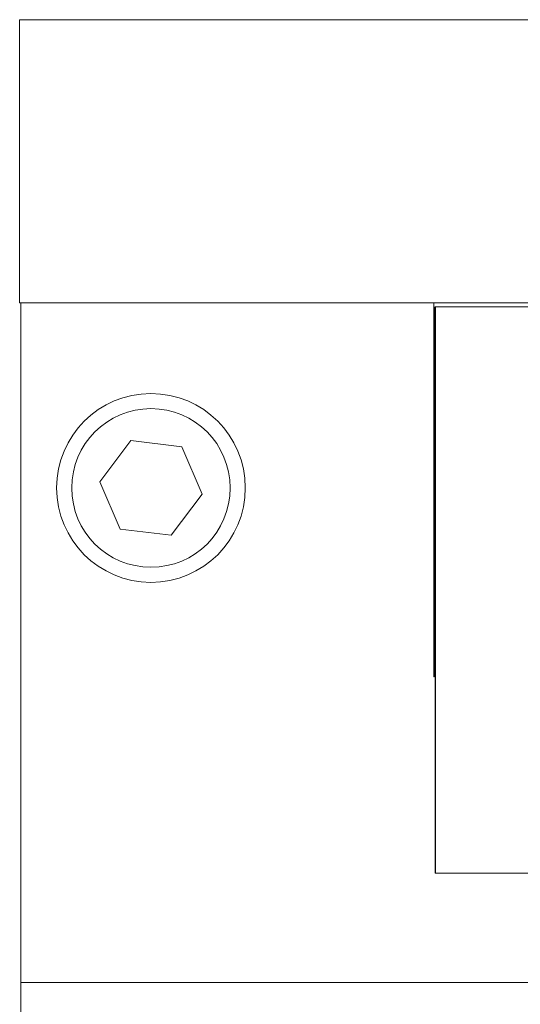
# Model space of a CAD drawing. Header units: inches. Extents: x 2.3 to 31.3, y 1.3 to 21.
# Tile 6 of 26: x 12.1 to 12.8, y 5.6 to 6.9. Entities that reach past the tile are written whole.
import ezdxf

# ---------------------------------------------------------------- set-up
doc = ezdxf.new("R2010")
doc.units = ezdxf.units.IN
doc.header["$MEASUREMENT"] = 0

msp = doc.modelspace()

# ---------------------------------------------------------------- linework, layer by layer
at = {"color": 7, "linetype": 'Continuous', "lineweight": 15}
for p, q in [((12.132, 6.9126), (14.882, 6.9126)), ((12.132, 6.9126), (12.132, 6.5376)), ((12.132, 6.5376), (12.1335, 6.5376)), ((12.1335, 6.5376), (12.681, 6.5376)), ((12.1335, 6.5376), (12.1335, 5.6376)), ((12.681, 6.0426), (12.681, 6.5376)), ((12.681, 6.5376), (14.337, 6.5376)), ((12.681, 6.5326), (12.6814, 6.5326)), ((12.6814, 6.5326), (12.6814, 6.0426)), ((12.6827, 6.5326), (12.6827, 5.7826)), ((12.6827, 6.5326), (12.683, 6.5326)), ((12.683, 6.5326), (12.683, 5.7826)), ((12.683, 6.5326), (13.062, 6.5326)), ((12.2793, 6.3553), (12.2384, 6.3007)), ((12.347, 6.3472), (12.2793, 6.3553)), ((12.3738, 6.2845), (12.347, 6.3472)), ((12.2384, 6.3007), (12.2652, 6.238)), ((12.3329, 6.2299), (12.3738, 6.2845)), ((12.2652, 6.238), (12.3329, 6.2299)), ((12.681, 6.0426), (12.6813, 6.0426)), ((12.6814, 6.0426), (12.6813, 6.0426)), ((12.6827, 5.7826), (12.683, 5.7826)), ((12.683, 5.7826), (14.335, 5.7826)), ((12.1335, 5.6376), (12.8325, 5.6376)), ((12.1335, 5.6376), (12.1335, 4.0376))]:
    msp.add_line(p, q, dxfattribs=at)
for radius in [0.125, 0.105]:
    msp.add_circle((12.306, 6.2926), radius, dxfattribs=at)

doc.saveas('drawing.dxf')
